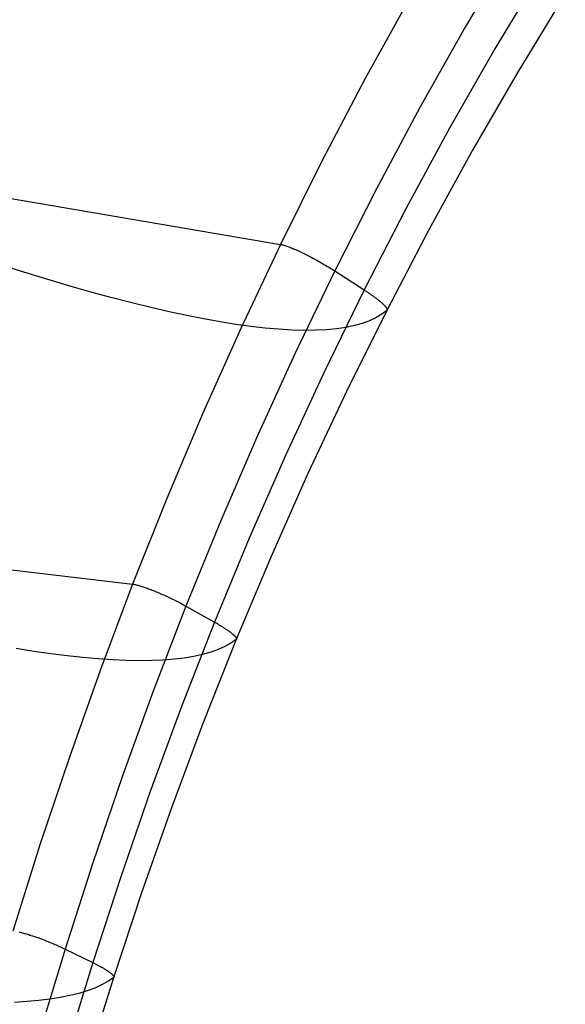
# Model space of a CAD drawing. Header units: millimetres. Extents: x 119 to 175.9, y -203.1 to -153.8.
# Tile 78 of 256: x 123 to 125.6, y -171 to -166.2. Entities that reach past the tile are written whole.
import ezdxf

# ---------------------------------------------------------------- set-up
doc = ezdxf.new("R2010")
doc.units = ezdxf.units.MM
doc.header["$MEASUREMENT"] = 0
doc.layers.add('Livello 03', color=5, linetype='Continuous', true_color=0x0000ff)

msp = doc.modelspace()

# ---------------------------------------------------------------- linework, layer by layer
at = {"layer": 'Livello 03'}
for p, q in [((125.3622, -165.8376, 55.2944), (125.1337, -166.2247, 55.1907)), ((125.5076, -165.9463, 55.3595), (125.2786, -166.3292, 55.2558)), ((124.8679, -166.0768, 55.329), (124.6486, -166.4744, 55.2188)), ((125.6205, -166.0615, 55.5892), (125.3908, -166.4403, 55.4832)), ((125.1337, -166.2247, 55.1907), (124.9138, -166.616, 55.0841)), ((125.2786, -166.3292, 55.2558), (125.0582, -166.7164, 55.1492)), ((124.6486, -166.4744, 55.2188), (124.4381, -166.8758, 55.1058)), ((125.3908, -166.4403, 55.4832), (125.1697, -166.8234, 55.3743)), ((124.9138, -166.616, 55.0841), (124.7026, -167.0113, 54.9745)), ((125.0582, -166.7164, 55.1492), (124.8463, -167.1077, 55.0397)), ((125.1697, -166.8234, 55.3743), (124.957, -167.2107, 55.2624)), ((121.8601, -166.8771, 60.7455), (124.2364, -167.281, 54.99)), ((124.4381, -166.8758, 55.1058), (124.2364, -167.281, 54.99)), ((124.7026, -167.0113, 54.9745), (124.5001, -167.4105, 54.8622)), ((124.8463, -167.1077, 55.0397), (124.643, -167.5029, 54.9274)), ((124.957, -167.2107, 55.2624), (124.7527, -167.6021, 55.1477)), ((124.2364, -167.281, 54.99), (124.0436, -167.6898, 54.8713)), ((124.2364, -167.281, 54.99), (124.2396, -167.2816, 54.9827)), ((124.2396, -167.2816, 54.9827), (124.2429, -167.2823, 54.9756)), ((124.2429, -167.2823, 54.9756), (124.2464, -167.2832, 54.9686)), ((124.2464, -167.2832, 54.9686), (124.2502, -167.2842, 54.9617)), ((124.2502, -167.2842, 54.9617), (124.2541, -167.2853, 54.9549)), ((124.2541, -167.2853, 54.9549), (124.2582, -167.2866, 54.9483)), ((124.2582, -167.2866, 54.9483), (124.2626, -167.288, 54.9418)), ((124.2626, -167.288, 54.9418), (124.2671, -167.2895, 54.9355)), ((124.2671, -167.2895, 54.9355), (124.2718, -167.2912, 54.9294)), ((124.2718, -167.2912, 54.9294), (124.2766, -167.293, 54.9234)), ((124.2766, -167.293, 54.9234), (124.2817, -167.2949, 54.9176)), ((124.2817, -167.2949, 54.9176), (124.2868, -167.2969, 54.912)), ((124.2868, -167.2969, 54.912), (124.2922, -167.2991, 54.9066)), ((124.2922, -167.2991, 54.9066), (124.2977, -167.3013, 54.9014)), ((124.2977, -167.3013, 54.9014), (124.3033, -167.3037, 54.8964)), ((124.3033, -167.3037, 54.8964), (124.3091, -167.3062, 54.8916)), ((124.3091, -167.3062, 54.8916), (124.315, -167.3088, 54.887)), ((124.315, -167.3088, 54.887), (124.321, -167.3116, 54.8827)), ((124.321, -167.3116, 54.8827), (124.3271, -167.3144, 54.8786)), ((124.3271, -167.3144, 54.8786), (124.3334, -167.3173, 54.8747)), ((124.3334, -167.3173, 54.8747), (124.3397, -167.3203, 54.871)), ((124.3397, -167.3203, 54.871), (124.3461, -167.3234, 54.8676)), ((124.3461, -167.3234, 54.8676), (124.3526, -167.3266, 54.8645)), ((124.3526, -167.3266, 54.8645), (124.3592, -167.3299, 54.8616)), ((124.3592, -167.3299, 54.8616), (124.3658, -167.3332, 54.8589)), ((124.3658, -167.3332, 54.8589), (124.3726, -167.3367, 54.8566)), ((124.3726, -167.3367, 54.8566), (124.3793, -167.3402, 54.8544)), ((124.3793, -167.3402, 54.8544), (124.3861, -167.3438, 54.8526)), ((124.3861, -167.3438, 54.8526), (124.3929, -167.3474, 54.851)), ((123.0101, -167.4226, 60.0728), (122.9014, -167.3882, 60.24)), ((124.3929, -167.3474, 54.851), (124.3998, -167.3511, 54.8496)), ((124.3998, -167.3511, 54.8496), (124.4067, -167.3548, 54.8486)), ((124.4067, -167.3548, 54.8486), (124.4136, -167.3586, 54.8478)), ((124.4136, -167.3586, 54.8478), (124.4204, -167.3625, 54.8473)), ((124.4204, -167.3625, 54.8473), (124.4273, -167.3664, 54.847)), ((124.4273, -167.3664, 54.847), (124.4342, -167.3703, 54.8471)), ((124.4342, -167.3703, 54.8471), (124.441, -167.3743, 54.8474)), ((124.441, -167.3743, 54.8474), (124.4478, -167.3782, 54.8479)), ((124.4478, -167.3782, 54.8479), (124.4546, -167.3822, 54.8488)), ((124.4546, -167.3822, 54.8488), (124.4613, -167.3863, 54.8499)), ((124.4613, -167.3863, 54.8499), (124.468, -167.3903, 54.8513)), ((124.468, -167.3903, 54.8513), (124.4745, -167.3943, 54.8529)), ((123.1163, -167.4551, 59.9031), (123.0101, -167.4226, 60.0728)), ((124.5001, -167.4105, 54.8622), (124.3062, -167.8133, 54.747)), ((124.4745, -167.3943, 54.8529), (124.4811, -167.3984, 54.8548)), ((124.4811, -167.3984, 54.8548), (124.4875, -167.4024, 54.857)), ((124.4875, -167.4024, 54.857), (124.4938, -167.4064, 54.8595)), ((124.4938, -167.4064, 54.8595), (124.5001, -167.4105, 54.8622)), ((124.5001, -167.4105, 54.8622), (124.643, -167.5029, 54.9274)), ((123.2198, -167.4857, 59.7309), (123.1163, -167.4551, 59.9031)), ((123.3205, -167.5144, 59.5563), (123.2198, -167.4857, 59.7309)), ((123.4185, -167.541, 59.3796), (123.3205, -167.5144, 59.5563)), ((124.643, -167.5029, 54.9274), (124.4483, -167.9019, 54.8122)), ((124.643, -167.5029, 54.9274), (124.6463, -167.505, 54.9289)), ((124.6463, -167.505, 54.9289), (124.6495, -167.5071, 54.9305)), ((124.6495, -167.5071, 54.9305), (124.6527, -167.5093, 54.9322)), ((124.6527, -167.5093, 54.9322), (124.6559, -167.5114, 54.9339)), ((124.6559, -167.5114, 54.9339), (124.6591, -167.5135, 54.9358)), ((124.6591, -167.5135, 54.9358), (124.6623, -167.5156, 54.9377)), ((124.6623, -167.5156, 54.9377), (124.6654, -167.5178, 54.9397)), ((124.6654, -167.5178, 54.9397), (124.6685, -167.5199, 54.9418)), ((124.6685, -167.5199, 54.9418), (124.6716, -167.522, 54.944)), ((124.6716, -167.522, 54.944), (124.6747, -167.5241, 54.9462)), ((124.6747, -167.5241, 54.9462), (124.6777, -167.5263, 54.9485)), ((124.6777, -167.5263, 54.9485), (124.6807, -167.5284, 54.9509)), ((124.6807, -167.5284, 54.9509), (124.6837, -167.5305, 54.9534)), ((124.6837, -167.5305, 54.9534), (124.6866, -167.5326, 54.956)), ((124.6866, -167.5326, 54.956), (124.6895, -167.5347, 54.9586)), ((124.6895, -167.5347, 54.9586), (124.6924, -167.5368, 54.9614)), ((124.6924, -167.5368, 54.9614), (124.6952, -167.5388, 54.9642)), ((123.5135, -167.5656, 59.2006), (123.4185, -167.541, 59.3796)), ((123.6055, -167.5883, 59.0197), (123.5135, -167.5656, 59.2006)), ((124.6952, -167.5388, 54.9642), (124.6979, -167.5409, 54.967)), ((124.6979, -167.5409, 54.967), (124.7007, -167.5429, 54.97)), ((124.7007, -167.5429, 54.97), (124.7033, -167.5449, 54.973)), ((124.7033, -167.5449, 54.973), (124.7059, -167.5469, 54.9761)), ((124.7059, -167.5469, 54.9761), (124.7085, -167.5489, 54.9793)), ((124.7085, -167.5489, 54.9793), (124.711, -167.5509, 54.9825)), ((124.711, -167.5509, 54.9825), (124.7134, -167.5528, 54.9858)), ((124.7134, -167.5528, 54.9858), (124.7158, -167.5548, 54.9892)), ((124.7158, -167.5548, 54.9892), (124.7182, -167.5567, 54.9926)), ((124.7182, -167.5567, 54.9926), (124.7204, -167.5585, 54.9961)), ((124.7204, -167.5585, 54.9961), (124.7226, -167.5604, 54.9996)), ((124.7226, -167.5604, 54.9996), (124.7248, -167.5622, 55.0032)), ((124.7248, -167.5622, 55.0032), (124.7268, -167.564, 55.0069)), ((124.7268, -167.564, 55.0069), (124.7288, -167.5657, 55.0106)), ((124.7288, -167.5657, 55.0106), (124.7308, -167.5675, 55.0144)), ((124.7308, -167.5675, 55.0144), (124.7326, -167.5692, 55.0182)), ((124.7326, -167.5692, 55.0182), (124.7344, -167.5708, 55.0221)), ((124.7344, -167.5708, 55.0221), (124.7361, -167.5724, 55.026)), ((124.7361, -167.5724, 55.026), (124.7377, -167.574, 55.03)), ((124.7377, -167.574, 55.03), (124.7393, -167.5756, 55.034)), ((124.7393, -167.5756, 55.034), (124.7408, -167.5771, 55.038)), ((124.7408, -167.5771, 55.038), (124.7422, -167.5786, 55.0421)), ((124.7422, -167.5786, 55.0421), (124.7435, -167.58, 55.0462)), ((124.7435, -167.58, 55.0462), (124.7448, -167.5814, 55.0504)), ((124.7448, -167.5814, 55.0504), (124.746, -167.5828, 55.0545)), ((124.746, -167.5828, 55.0545), (124.7471, -167.5841, 55.0587)), ((124.7471, -167.5841, 55.0587), (124.7481, -167.5854, 55.0629)), ((124.7481, -167.5854, 55.0629), (124.7491, -167.5867, 55.0671)), ((123.6946, -167.6088, 58.8368), (123.6055, -167.5883, 59.0197)), ((123.7805, -167.6273, 58.652), (123.6946, -167.6088, 58.8368)), ((123.8633, -167.6437, 58.4656), (123.7805, -167.6273, 58.652)), ((124.7527, -167.6021, 55.1477), (124.5569, -167.9974, 55.0301)), ((124.7283, -167.6209, 55.3451), (124.7004, -167.6377, 55.5428)), ((124.7527, -167.6021, 55.1477), (124.7283, -167.6209, 55.3451)), ((124.7491, -167.5867, 55.0671), (124.7499, -167.5879, 55.0714)), ((124.7499, -167.5879, 55.0714), (124.7507, -167.589, 55.0757)), ((124.7507, -167.589, 55.0757), (124.7514, -167.5901, 55.0799)), ((124.7514, -167.5901, 55.0799), (124.7521, -167.5912, 55.0842)), ((124.7521, -167.5912, 55.0842), (124.7526, -167.5922, 55.0885)), ((124.7526, -167.5922, 55.0885), (124.7531, -167.5932, 55.0928)), ((124.7532, -167.6017, 55.1436), (124.7527, -167.6021, 55.1477)), ((124.7531, -167.5932, 55.0928), (124.7535, -167.5942, 55.0971)), ((124.7535, -167.6012, 55.1394), (124.7532, -167.6017, 55.1436)), ((124.7535, -167.5942, 55.0971), (124.7538, -167.595, 55.1013)), ((124.7538, -167.6007, 55.1353), (124.7535, -167.6012, 55.1394)), ((124.7538, -167.595, 55.1013), (124.7541, -167.5959, 55.1056)), ((124.7541, -167.6001, 55.1311), (124.7538, -167.6007, 55.1353)), ((124.7541, -167.5959, 55.1056), (124.7543, -167.5967, 55.1099)), ((124.7543, -167.5995, 55.1269), (124.7541, -167.6001, 55.1311)), ((124.7543, -167.5967, 55.1099), (124.7544, -167.5975, 55.1142)), ((124.7544, -167.5989, 55.1227), (124.7543, -167.5995, 55.1269)), ((124.7544, -167.5975, 55.1142), (124.7544, -167.5982, 55.1184)), ((124.7544, -167.5982, 55.1184), (124.7544, -167.5989, 55.1227)), ((123.9429, -167.658, 58.2775), (123.8633, -167.6437, 58.4656)), ((124.0192, -167.6702, 58.0879), (123.9429, -167.658, 58.2775)), ((124.0923, -167.6803, 57.897), (124.0192, -167.6702, 58.0879)), ((124.162, -167.6883, 57.7048), (124.0923, -167.6803, 57.897)), ((124.5956, -167.6762, 56.1367), (124.5537, -167.685, 56.3346)), ((124.6341, -167.6654, 55.9388), (124.5956, -167.6762, 56.1367)), ((124.669, -167.6525, 55.7407), (124.6341, -167.6654, 55.9388)), ((124.7004, -167.6377, 55.5428), (124.669, -167.6525, 55.7407)), ((124.0436, -167.6898, 54.8713), (123.8596, -168.1017, 54.7498)), ((124.2283, -167.6941, 57.5115), (124.162, -167.6883, 57.7048)), ((124.2912, -167.6979, 57.3171), (124.2283, -167.6941, 57.5115)), ((124.3506, -167.6995, 57.1219), (124.2912, -167.6979, 57.3171)), ((124.4066, -167.699, 56.9259), (124.3506, -167.6995, 57.1219)), ((124.4592, -167.6964, 56.7293), (124.4066, -167.699, 56.9259)), ((124.5082, -167.6918, 56.5321), (124.4592, -167.6964, 56.7293)), ((124.5537, -167.685, 56.3346), (124.5082, -167.6918, 56.5321)), ((124.3062, -167.8133, 54.747), (124.121, -168.2195, 54.6288)), ((124.4483, -167.9019, 54.8122), (124.2621, -168.3045, 54.6939)), ((124.5569, -167.9974, 55.0301), (124.3697, -168.3963, 54.9095)), ((123.8596, -168.1017, 54.7498), (123.6843, -168.5165, 54.625)), ((124.121, -168.2195, 54.6288), (123.9445, -168.6288, 54.5073)), ((124.2621, -168.3045, 54.6939), (124.0846, -168.7102, 54.5724)), ((124.3697, -168.3963, 54.9095), (124.1909, -168.7986, 54.7857)), ((123.6843, -168.5165, 54.625), (123.5177, -168.9338, 54.4969)), ((123.9445, -168.6288, 54.5073), (123.7765, -169.0407, 54.3823)), ((121.1415, -168.6552, 59.8845), (123.5177, -168.9338, 54.4969)), ((124.0846, -168.7102, 54.5724), (123.9156, -169.1187, 54.4474)), ((124.1909, -168.7986, 54.7857), (124.0207, -169.2039, 54.6584)), ((123.5177, -168.9338, 54.4969), (123.3598, -169.3533, 54.3649)), ((123.5177, -168.9338, 54.4969), (123.5208, -168.9342, 54.4901)), ((123.5208, -168.9342, 54.4901), (123.5241, -168.9347, 54.4835)), ((123.5241, -168.9347, 54.4835), (123.5277, -168.9354, 54.4769)), ((123.5277, -168.9354, 54.4769), (123.5314, -168.9361, 54.4705)), ((123.5314, -168.9361, 54.4705), (123.5353, -168.937, 54.4642)), ((123.5353, -168.937, 54.4642), (123.5394, -168.938, 54.458)), ((123.5394, -168.938, 54.458), (123.5437, -168.9391, 54.452)), ((123.5437, -168.9391, 54.452), (123.5482, -168.9403, 54.4461)), ((123.5482, -168.9403, 54.4461), (123.5528, -168.9416, 54.4404)), ((123.5528, -168.9416, 54.4404), (123.5576, -168.9431, 54.4349)), ((123.5576, -168.9431, 54.4349), (123.5626, -168.9446, 54.4296)), ((123.5626, -168.9446, 54.4296), (123.5677, -168.9463, 54.4244)), ((123.5677, -168.9463, 54.4244), (123.573, -168.948, 54.4194)), ((123.573, -168.948, 54.4194), (123.5784, -168.9499, 54.4146)), ((123.5784, -168.9499, 54.4146), (123.5839, -168.9518, 54.41)), ((123.5839, -168.9518, 54.41), (123.5896, -168.9538, 54.4056)), ((123.5896, -168.9538, 54.4056), (123.5954, -168.956, 54.4014)), ((123.5954, -168.956, 54.4014), (123.6013, -168.9582, 54.3974)), ((123.6013, -168.9582, 54.3974), (123.6074, -168.9605, 54.3937)), ((123.6074, -168.9605, 54.3937), (123.6135, -168.9629, 54.3902)), ((123.6135, -168.9629, 54.3902), (123.6197, -168.9654, 54.3869)), ((123.6197, -168.9654, 54.3869), (123.626, -168.968, 54.3838)), ((123.626, -168.968, 54.3838), (123.6324, -168.9706, 54.381)), ((123.6324, -168.9706, 54.381), (123.6389, -168.9733, 54.3784)), ((123.6389, -168.9733, 54.3784), (123.6454, -168.9761, 54.376)), ((123.6454, -168.9761, 54.376), (123.652, -168.9789, 54.3739)), ((123.652, -168.9789, 54.3739), (123.6586, -168.9819, 54.3721)), ((123.6586, -168.9819, 54.3721), (123.6653, -168.9848, 54.3705)), ((123.6653, -168.9848, 54.3705), (123.6719, -168.9879, 54.3691)), ((123.6719, -168.9879, 54.3691), (123.6787, -168.9909, 54.3681)), ((123.6787, -168.9909, 54.3681), (123.6854, -168.9941, 54.3672)), ((123.6854, -168.9941, 54.3672), (123.6921, -168.9972, 54.3666)), ((123.6921, -168.9972, 54.3666), (123.6989, -169.0004, 54.3663)), ((123.6989, -169.0004, 54.3663), (123.7056, -169.0037, 54.3662)), ((123.7056, -169.0037, 54.3662), (123.7123, -169.007, 54.3664)), ((123.7123, -169.007, 54.3664), (123.719, -169.0103, 54.3669)), ((123.719, -169.0103, 54.3669), (123.7256, -169.0136, 54.3676)), ((123.7256, -169.0136, 54.3676), (123.7322, -169.017, 54.3685)), ((123.7322, -169.017, 54.3685), (123.7388, -169.0204, 54.3698)), ((123.7388, -169.0204, 54.3698), (123.7452, -169.0237, 54.3712)), ((123.7765, -169.0407, 54.3823), (123.6173, -169.4551, 54.2534)), ((123.7452, -169.0237, 54.3712), (123.7517, -169.0271, 54.373)), ((123.7517, -169.0271, 54.373), (123.758, -169.0305, 54.3749)), ((123.758, -169.0305, 54.3749), (123.7643, -169.0339, 54.3771)), ((123.7643, -169.0339, 54.3771), (123.7705, -169.0373, 54.3796)), ((123.7705, -169.0373, 54.3796), (123.7765, -169.0407, 54.3823)), ((123.7765, -169.0407, 54.3823), (123.9156, -169.1187, 54.4474)), ((123.9156, -169.1187, 54.4474), (123.7553, -169.5298, 54.3184)), ((123.9156, -169.1187, 54.4474), (123.9188, -169.1205, 54.4489)), ((123.9188, -169.1205, 54.4489), (123.9219, -169.1223, 54.4505)), ((123.9219, -169.1223, 54.4505), (123.925, -169.124, 54.4522)), ((123.925, -169.124, 54.4522), (123.9281, -169.1258, 54.4539)), ((123.9281, -169.1258, 54.4539), (123.9312, -169.1276, 54.4557)), ((123.9312, -169.1276, 54.4557), (123.9343, -169.1294, 54.4576)), ((123.9343, -169.1294, 54.4576), (123.9374, -169.1312, 54.4596)), ((123.9374, -169.1312, 54.4596), (123.9404, -169.133, 54.4616)), ((123.9404, -169.133, 54.4616), (123.9434, -169.1348, 54.4638)), ((123.9434, -169.1348, 54.4638), (123.9464, -169.1366, 54.466)), ((123.9464, -169.1366, 54.466), (123.9493, -169.1384, 54.4682)), ((123.9493, -169.1384, 54.4682), (123.9522, -169.1402, 54.4706)), ((123.9522, -169.1402, 54.4706), (123.9551, -169.142, 54.473)), ((123.9551, -169.142, 54.473), (123.958, -169.1438, 54.4755)), ((123.958, -169.1438, 54.4755), (123.9608, -169.1456, 54.4781)), ((123.9608, -169.1456, 54.4781), (123.9635, -169.1473, 54.4807)), ((123.9635, -169.1473, 54.4807), (123.9662, -169.1491, 54.4834)), ((123.9662, -169.1491, 54.4834), (123.9689, -169.1508, 54.4862)), ((123.9689, -169.1508, 54.4862), (123.9715, -169.1526, 54.4891)), ((123.9715, -169.1526, 54.4891), (123.9741, -169.1543, 54.492)), ((123.9741, -169.1543, 54.492), (123.9766, -169.156, 54.495)), ((123.9766, -169.156, 54.495), (123.9791, -169.1577, 54.498)), ((123.9791, -169.1577, 54.498), (123.9815, -169.1594, 54.5011)), ((123.9815, -169.1594, 54.5011), (123.9839, -169.161, 54.5043)), ((123.9839, -169.161, 54.5043), (123.9862, -169.1627, 54.5076)), ((123.9862, -169.1627, 54.5076), (123.9884, -169.1643, 54.5109)), ((123.9884, -169.1643, 54.5109), (123.9906, -169.1659, 54.5142)), ((123.9906, -169.1659, 54.5142), (123.9927, -169.1675, 54.5176)), ((124.0207, -169.2039, 54.6584), (123.8591, -169.612, 54.5272)), ((123.9927, -169.1675, 54.5176), (123.9948, -169.169, 54.5211)), ((123.9948, -169.169, 54.5211), (123.9968, -169.1706, 54.5246)), ((124.0207, -169.2039, 54.6584), (123.995, -169.2216, 54.8445)), ((123.9968, -169.1706, 54.5246), (123.9987, -169.1721, 54.5282)), ((123.9987, -169.1721, 54.5282), (124.0005, -169.1736, 54.5318)), ((124.0005, -169.1736, 54.5318), (124.0023, -169.175, 54.5355)), ((124.0023, -169.175, 54.5355), (124.004, -169.1765, 54.5392)), ((124.004, -169.1765, 54.5392), (124.0056, -169.1779, 54.5429)), ((124.0056, -169.1779, 54.5429), (124.0072, -169.1792, 54.5467)), ((124.0072, -169.1792, 54.5467), (124.0087, -169.1806, 54.5505)), ((124.0087, -169.1806, 54.5505), (124.0101, -169.1819, 54.5544)), ((124.0101, -169.1819, 54.5544), (124.0115, -169.1832, 54.5583)), ((124.0115, -169.1832, 54.5583), (124.0127, -169.1844, 54.5622)), ((124.0127, -169.1844, 54.5622), (124.0139, -169.1856, 54.5661)), ((124.0139, -169.1856, 54.5661), (124.015, -169.1868, 54.5701)), ((124.015, -169.1868, 54.5701), (124.0161, -169.188, 54.5741)), ((124.0161, -169.188, 54.5741), (124.017, -169.1891, 54.5781)), ((124.017, -169.1891, 54.5781), (124.0179, -169.1902, 54.5821)), ((124.0179, -169.1902, 54.5821), (124.0187, -169.1912, 54.5862)), ((124.0187, -169.1912, 54.5862), (124.0195, -169.1922, 54.5902)), ((124.0195, -169.1922, 54.5902), (124.0201, -169.1932, 54.5943)), ((124.0201, -169.1932, 54.5943), (124.0207, -169.1941, 54.5983)), ((124.0207, -169.1941, 54.5983), (124.0212, -169.195, 54.6024)), ((124.0212, -169.2035, 54.6545), (124.0207, -169.2039, 54.6584)), ((124.0212, -169.195, 54.6024), (124.0216, -169.1959, 54.6065)), ((124.0216, -169.2031, 54.6506), (124.0212, -169.2035, 54.6545)), ((124.0216, -169.1959, 54.6065), (124.022, -169.1967, 54.6105)), ((124.022, -169.2026, 54.6467), (124.0216, -169.2031, 54.6506)), ((124.022, -169.1967, 54.6105), (124.0223, -169.1975, 54.6146)), ((124.0222, -169.2021, 54.6427), (124.022, -169.2026, 54.6467)), ((124.0224, -169.2015, 54.6388), (124.0222, -169.2021, 54.6427)), ((124.0223, -169.1975, 54.6146), (124.0225, -169.1983, 54.6186)), ((124.0226, -169.201, 54.6348), (124.0224, -169.2015, 54.6388)), ((124.0225, -169.1983, 54.6186), (124.0226, -169.199, 54.6227)), ((124.0226, -169.199, 54.6227), (124.0227, -169.1997, 54.6267)), ((124.0227, -169.2003, 54.6307), (124.0226, -169.201, 54.6348)), ((124.0227, -169.1997, 54.6267), (124.0227, -169.2003, 54.6307)), ((123.0378, -169.261, 57.95), (122.9521, -169.2475, 58.1227)), ((123.1204, -169.2728, 57.7756), (123.0378, -169.261, 57.95)), ((123.9334, -169.2522, 55.2174), (123.8974, -169.265, 55.4038)), ((123.9659, -169.2377, 55.0309), (123.9334, -169.2522, 55.2174)), ((123.995, -169.2216, 54.8445), (123.9659, -169.2377, 55.0309)), ((123.2, -169.2828, 57.5996), (123.1204, -169.2728, 57.7756)), ((123.2763, -169.2911, 57.4221), (123.2, -169.2828, 57.5996)), ((123.3495, -169.2976, 57.2432), (123.2763, -169.2911, 57.4221)), ((123.4194, -169.3023, 57.0631), (123.3495, -169.2976, 57.2432)), ((123.486, -169.3052, 56.8818), (123.4194, -169.3023, 57.0631)), ((123.5493, -169.3063, 56.6995), (123.486, -169.3052, 56.8818)), ((123.6093, -169.3057, 56.5162), (123.5493, -169.3063, 56.6995)), ((123.6658, -169.3032, 56.3322), (123.6093, -169.3057, 56.5162)), ((123.719, -169.2991, 56.1474), (123.6658, -169.3032, 56.3322)), ((123.7688, -169.2931, 55.9621), (123.719, -169.2991, 56.1474)), ((123.8151, -169.2855, 55.7763), (123.7688, -169.2931, 55.9621)), ((123.8579, -169.2761, 55.5902), (123.8151, -169.2855, 55.7763)), ((123.8974, -169.265, 55.4038), (123.8579, -169.2761, 55.5902)), ((123.3598, -169.3533, 54.3649), (123.2104, -169.7748, 54.229)), ((123.6173, -169.4551, 54.2534), (123.4665, -169.8715, 54.1203)), ((123.7553, -169.5298, 54.3184), (123.6034, -169.9431, 54.1853)), ((123.8591, -169.612, 54.5272), (123.7061, -170.0225, 54.3919)), ((123.2104, -169.7748, 54.229), (123.0692, -170.1978, 54.089)), ((123.4665, -169.8715, 54.1203), (123.324, -170.2896, 53.9831)), ((123.6034, -169.9431, 54.1853), (123.4599, -170.3583, 54.0479)), ((123.7061, -170.0225, 54.3919), (123.5613, -170.4351, 54.2525)), ((123.0692, -170.1978, 54.089), (122.9359, -170.6219, 53.9451)), ((123.324, -170.2896, 53.9831), (123.1894, -170.709, 53.8417)), ((123.4599, -170.3583, 54.0479), (123.3243, -170.7749, 53.9065)), ((123.5613, -170.4351, 54.2525), (123.4246, -170.8493, 54.1091)), ((122.9661, -170.6265, 53.8976), (122.9707, -170.6275, 53.8923)), ((122.9707, -170.6275, 53.8923), (122.9754, -170.6286, 53.8871)), ((122.9754, -170.6286, 53.8871), (122.9803, -170.6298, 53.8821)), ((122.9803, -170.6298, 53.8821), (122.9854, -170.6311, 53.8773)), ((122.9854, -170.6311, 53.8773), (122.9905, -170.6325, 53.8727)), ((122.9905, -170.6325, 53.8727), (122.9959, -170.6339, 53.8682)), ((122.9959, -170.6339, 53.8682), (123.0013, -170.6355, 53.864)), ((123.0013, -170.6355, 53.864), (123.0069, -170.6371, 53.8599)), ((123.0069, -170.6371, 53.8599), (123.0126, -170.6388, 53.8561)), ((123.0126, -170.6388, 53.8561), (123.0184, -170.6406, 53.8524)), ((123.0184, -170.6406, 53.8524), (123.0243, -170.6424, 53.849)), ((123.0243, -170.6424, 53.849), (123.0304, -170.6444, 53.8458)), ((123.0304, -170.6444, 53.8458), (123.0365, -170.6464, 53.8428)), ((123.0365, -170.6464, 53.8428), (123.0426, -170.6485, 53.84)), ((123.0426, -170.6485, 53.84), (123.0489, -170.6506, 53.8375)), ((123.0489, -170.6506, 53.8375), (123.0552, -170.6528, 53.8351)), ((123.0552, -170.6528, 53.8351), (123.0616, -170.6551, 53.833)), ((123.0616, -170.6551, 53.833), (123.068, -170.6574, 53.8312)), ((123.068, -170.6574, 53.8312), (123.0745, -170.6598, 53.8296)), ((123.0745, -170.6598, 53.8296), (123.081, -170.6623, 53.8282)), ((123.081, -170.6623, 53.8282), (123.0876, -170.6648, 53.827)), ((123.0876, -170.6648, 53.827), (123.0941, -170.6673, 53.8262)), ((123.0941, -170.6673, 53.8262), (123.1007, -170.6699, 53.8255)), ((123.1007, -170.6699, 53.8255), (123.1072, -170.6725, 53.8251)), ((123.1072, -170.6725, 53.8251), (123.1138, -170.6752, 53.8249)), ((123.1138, -170.6752, 53.8249), (123.1204, -170.6779, 53.825)), ((123.1204, -170.6779, 53.825), (123.1269, -170.6806, 53.8253)), ((123.1269, -170.6806, 53.8253), (123.1334, -170.6834, 53.8259)), ((123.1334, -170.6834, 53.8259), (123.1399, -170.6862, 53.8267)), ((123.1399, -170.6862, 53.8267), (123.1463, -170.689, 53.8277)), ((123.1463, -170.689, 53.8277), (123.1527, -170.6918, 53.829)), ((123.1527, -170.6918, 53.829), (123.159, -170.6947, 53.8306)), ((123.159, -170.6947, 53.8306), (123.1652, -170.6975, 53.8323)), ((123.1652, -170.6975, 53.8323), (123.1714, -170.7004, 53.8343)), ((123.1894, -170.709, 53.8417), (123.0624, -171.1294, 53.6961)), ((123.1714, -170.7004, 53.8343), (123.1775, -170.7032, 53.8366)), ((123.1775, -170.7032, 53.8366), (123.1835, -170.7061, 53.839)), ((123.1835, -170.7061, 53.839), (123.1894, -170.709, 53.8417)), ((123.1894, -170.709, 53.8417), (123.3243, -170.7749, 53.9065)), ((123.3243, -170.7749, 53.9065), (123.1964, -171.1927, 53.7607)), ((123.3243, -170.7749, 53.9065), (123.3273, -170.7764, 53.908)), ((123.3273, -170.7764, 53.908), (123.3304, -170.7779, 53.9096)), ((123.3304, -170.7779, 53.9096), (123.3334, -170.7794, 53.9112)), ((123.3334, -170.7794, 53.9112), (123.3364, -170.781, 53.9129)), ((123.3364, -170.781, 53.9129), (123.3394, -170.7825, 53.9147)), ((123.3394, -170.7825, 53.9147), (123.3424, -170.784, 53.9166)), ((123.3424, -170.784, 53.9166), (123.3454, -170.7855, 53.9185)), ((123.3454, -170.7855, 53.9185), (123.3483, -170.7871, 53.9205)), ((123.3483, -170.7871, 53.9205), (123.3512, -170.7886, 53.9226)), ((123.3512, -170.7886, 53.9226), (123.3541, -170.7901, 53.9248)), ((123.3541, -170.7901, 53.9248), (123.3569, -170.7917, 53.927)), ((123.3569, -170.7917, 53.927), (123.3597, -170.7932, 53.9293)), ((123.3597, -170.7932, 53.9293), (123.3625, -170.7947, 53.9316)), ((123.3625, -170.7947, 53.9316), (123.3653, -170.7962, 53.9341)), ((123.3653, -170.7962, 53.9341), (123.368, -170.7978, 53.9366)), ((123.368, -170.7978, 53.9366), (123.3706, -170.7993, 53.9391)), ((123.3706, -170.7993, 53.9391), (123.3733, -170.8008, 53.9418)), ((123.3733, -170.8008, 53.9418), (123.3758, -170.8023, 53.9445)), ((123.3758, -170.8023, 53.9445), (123.3784, -170.8038, 53.9472)), ((123.3784, -170.8038, 53.9472), (123.3808, -170.8053, 53.9501)), ((123.3808, -170.8053, 53.9501), (123.3833, -170.8067, 53.953)), ((123.3833, -170.8067, 53.953), (123.3856, -170.8082, 53.9559)), ((123.3856, -170.8082, 53.9559), (123.388, -170.8096, 53.9589)), ((123.388, -170.8096, 53.9589), (123.3902, -170.8111, 53.962)), ((123.3902, -170.8111, 53.962), (123.3924, -170.8125, 53.9651)), ((123.3924, -170.8125, 53.9651), (123.3946, -170.8139, 53.9683)), ((123.3946, -170.8139, 53.9683), (123.3967, -170.8153, 53.9715)), ((123.3967, -170.8153, 53.9715), (123.3987, -170.8166, 53.9748)), ((123.3987, -170.8166, 53.9748), (123.4007, -170.818, 53.9782)), ((123.4007, -170.818, 53.9782), (123.4026, -170.8193, 53.9815)), ((123.4026, -170.8193, 53.9815), (123.4044, -170.8206, 53.985)), ((123.4044, -170.8206, 53.985), (123.4062, -170.8219, 53.9885)), ((123.4062, -170.8219, 53.9885), (123.4079, -170.8232, 53.992)), ((123.4079, -170.8232, 53.992), (123.4095, -170.8245, 53.9955)), ((123.4095, -170.8245, 53.9955), (123.411, -170.8257, 53.9991)), ((123.411, -170.8257, 53.9991), (123.4125, -170.8269, 54.0028)), ((123.4125, -170.8269, 54.0028), (123.4139, -170.8281, 54.0064)), ((123.4139, -170.8281, 54.0064), (123.4153, -170.8292, 54.0101)), ((123.4153, -170.8292, 54.0101), (123.4166, -170.8304, 54.0138)), ((123.4166, -170.8304, 54.0138), (123.4177, -170.8315, 54.0176)), ((123.4177, -170.8315, 54.0176), (123.4189, -170.8325, 54.0213)), ((123.4189, -170.8325, 54.0213), (123.4199, -170.8336, 54.0251)), ((123.4199, -170.8336, 54.0251), (123.4209, -170.8346, 54.0289)), ((123.4209, -170.8346, 54.0289), (123.4218, -170.8356, 54.0328)), ((123.4218, -170.8356, 54.0328), (123.4226, -170.8366, 54.0366)), ((123.4226, -170.8366, 54.0366), (123.4233, -170.8375, 54.0405)), ((123.4233, -170.8375, 54.0405), (123.424, -170.8384, 54.0443)), ((123.424, -170.8384, 54.0443), (123.4246, -170.8393, 54.0482)), ((123.4246, -170.8393, 54.0482), (123.4251, -170.8401, 54.0521)), ((123.4251, -170.8401, 54.0521), (123.4256, -170.841, 54.0559)), ((123.4256, -170.841, 54.0559), (123.426, -170.8418, 54.0598)), ((123.426, -170.8418, 54.0598), (123.4263, -170.8425, 54.0637)), ((123.4263, -170.8425, 54.0637), (123.4265, -170.8432, 54.0675)), ((123.4246, -170.8493, 54.1091), (123.2957, -171.2649, 53.9615)), ((123.3672, -170.8835, 54.4618), (123.3336, -170.8986, 54.6382)), ((123.3976, -170.8671, 54.2854), (123.3672, -170.8835, 54.4618)), ((123.4246, -170.8493, 54.1091), (123.3976, -170.8671, 54.2854)), ((123.4251, -170.8489, 54.1054), (123.4246, -170.8493, 54.1091)), ((123.4255, -170.8484, 54.1017), (123.4251, -170.8489, 54.1054)), ((123.4259, -170.848, 54.098), (123.4255, -170.8484, 54.1017)), ((123.4262, -170.8475, 54.0943), (123.4259, -170.848, 54.098)), ((123.4264, -170.847, 54.0905), (123.4262, -170.8475, 54.0943)), ((123.4266, -170.8464, 54.0867), (123.4264, -170.847, 54.0905)), ((123.4265, -170.8432, 54.0675), (123.4267, -170.8439, 54.0714)), ((123.4267, -170.8459, 54.0829), (123.4266, -170.8464, 54.0867)), ((123.4267, -170.8439, 54.0714), (123.4267, -170.8446, 54.0752)), ((123.4267, -170.8446, 54.0752), (123.4268, -170.8452, 54.0791)), ((123.4268, -170.8452, 54.0791), (123.4267, -170.8459, 54.0829)), ((123.2124, -170.9355, 55.1666), (123.1654, -170.945, 55.3421)), ((123.2562, -170.9247, 54.9907), (123.2124, -170.9355, 55.1666)), ((123.2966, -170.9124, 54.8145), (123.2562, -170.9247, 54.9907)), ((123.3336, -170.8986, 54.6382), (123.2966, -170.9124, 54.8145)), ((123.0041, -170.9646, 55.8651), (122.9438, -170.9681, 56.0379)), ((123.0612, -170.9595, 55.6914), (123.0041, -170.9646, 55.8651)), ((123.1149, -170.953, 55.5171), (123.0612, -170.9595, 55.6914)), ((123.1654, -170.945, 55.3421), (123.1149, -170.953, 55.5171))]:
    msp.add_line(p, q, dxfattribs=at)

doc.saveas('drawing.dxf')
